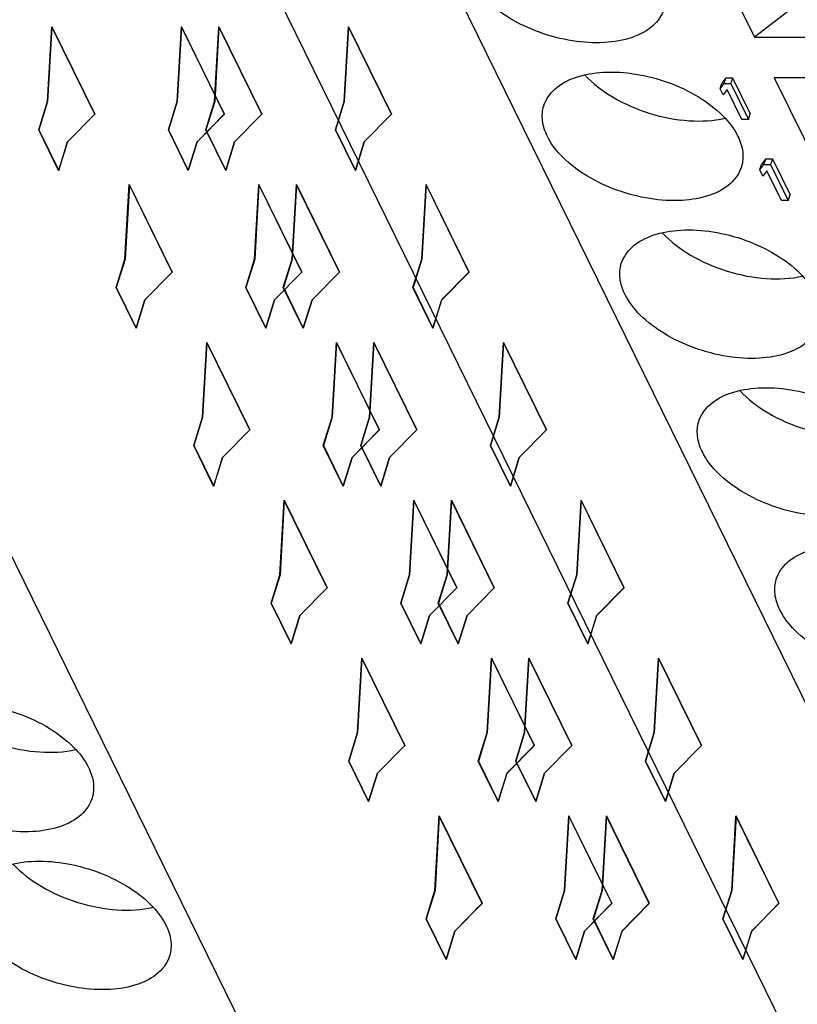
# Model space of a CAD drawing. Header units: millimetres. Extents: x 0 to 594, y 0 to 420.
# Tile 76 of 236: x 309 to 316, y 40 to 49. Entities that reach past the tile are written whole.
import ezdxf

# ---------------------------------------------------------------- set-up
doc = ezdxf.new("R2010")
doc.units = ezdxf.units.MM
doc.header["$LTSCALE"] = 32.67
doc.layers.get('0').update_dxf_attribs({"linetype": 'CONTINUOUS'})
doc.layers.add('INTFCLR_139', color=7, linetype='CONTINUOUS')

msp = doc.modelspace()

# ---------------------------------------------------------------- linework, layer by layer
at = {"color": 7, "linetype": 'CONTINUOUS'}
for p, q in [((317.94072, 35.85943), (305.12896, 61.96705)), ((303.20857, 55.75266), (316.02033, 29.64504)), ((322.65197, 29.64504), (309.84021, 55.75266)), ((315.3117, 49.76448), (315.84044, 48.68702)), ((316.72567, 49.36591), (315.84044, 48.68702)), ((315.84044, 48.68702), (317.49835, 48.68702)), ((315.52497, 48.21246), (315.54111, 48.26468)), ((315.52497, 48.21246), (315.56214, 48.26184)), ((315.57828, 48.31406), (315.54111, 48.26468)), ((315.56214, 48.26184), (315.57828, 48.31406)), ((315.56214, 48.26184), (315.62355, 48.26184)), ((315.57828, 48.31406), (315.63969, 48.31406)), ((315.63969, 48.31406), (315.62355, 48.26184)), ((315.62355, 48.26184), (315.78624, 47.93031)), ((315.63969, 48.31406), (315.80237, 47.98253)), ((317.68137, 48.31406), (316.02347, 48.31406)), ((316.02347, 48.31406), (316.55221, 47.2366)), ((315.55266, 48.15603), (315.52497, 48.21246)), ((315.58984, 48.20541), (315.55266, 48.15603)), ((315.72483, 47.93031), (315.58984, 48.20541)), ((315.78624, 47.93031), (315.80237, 47.98253)), ((315.78624, 47.93031), (315.72483, 47.93031)), ((315.89102, 47.46653), (315.90716, 47.51875)), ((315.89102, 47.46653), (315.92819, 47.5159)), ((315.94433, 47.56813), (315.90716, 47.51875)), ((315.92819, 47.5159), (315.94433, 47.56813)), ((315.92819, 47.5159), (315.9896, 47.5159)), ((315.94433, 47.56813), (316.00574, 47.56813)), ((316.00574, 47.56813), (315.9896, 47.5159)), ((315.9896, 47.5159), (316.15229, 47.18438)), ((316.00574, 47.56813), (316.16842, 47.2366)), ((315.91871, 47.4101), (315.89102, 47.46653)), ((315.95589, 47.45947), (315.91871, 47.4101)), ((316.09088, 47.18438), (315.95589, 47.45947)), ((316.15229, 47.18438), (316.09088, 47.18438)), ((316.15229, 47.18438), (316.16842, 47.2366))]:
    msp.add_line(p, q, dxfattribs=at)
for points, knots in [([(315.01002, 48.94527), (314.99191, 48.88666), (314.91056, 48.77089), (314.70936, 48.66866), (314.45269, 48.62601), (314.16191, 48.64454), (313.86539, 48.72156), (313.59267, 48.8497), (313.37115, 49.01555), (313.26238, 49.1544), (313.22736, 49.22575)], [0, 0, 0, 0, 0.0879191, 0.191493, 0.3158255, 0.4569784, 0.6061135, 0.7525171, 0.8860742, 1, 1, 1, 1]), ([(313.90649, 48.05581), (313.92459, 48.11442), (314.00594, 48.23019), (314.20714, 48.33242), (314.46381, 48.37507), (314.75459, 48.35654), (315.05111, 48.27952), (315.32384, 48.15139), (315.54535, 47.98553), (315.65412, 47.84668), (315.68914, 47.77533)], [0, 0, 0, 0, 0.0879191, 0.191493, 0.3158255, 0.4569784, 0.6061135, 0.7525171, 0.8860742, 1, 1, 1, 1]), ([(314.28267, 48.3395), (314.35778, 48.25846), (314.54704, 48.11584), (314.8761, 47.9739), (315.22787, 47.90567), (315.4645, 47.91692), (315.57216, 47.94152)], [0, 0, 0, 0, 0.2370078, 0.5000835, 0.7631094, 1, 1, 1, 1]), ([(313.93912, 47.77533), (313.91691, 47.82059), (313.88582, 47.91347), (313.89307, 48.01238), (313.90649, 48.05581)], [0, 0, 0, 0, 0.5258845, 1, 1, 1, 1]), ([(315.72178, 47.49484), (315.70367, 47.43624), (315.62232, 47.32046), (315.42112, 47.21823), (315.16445, 47.17559), (314.87368, 47.19411), (314.57715, 47.27114), (314.30443, 47.39927), (314.08292, 47.56512), (313.97414, 47.70397), (313.93912, 47.77533)], [0, 0, 0, 0, 0.0879191, 0.191493, 0.3158255, 0.4569784, 0.6061135, 0.7525171, 0.8860742, 1, 1, 1, 1]), ([(315.68914, 47.77533), (315.71135, 47.73007), (315.74244, 47.63719), (315.7352, 47.53827), (315.72178, 47.49484)], [0, 0, 0, 0, 0.5258845, 1, 1, 1, 1]), ([(314.61825, 46.60539), (314.63636, 46.664), (314.71771, 46.77977), (314.91891, 46.882), (315.17558, 46.92465), (315.46635, 46.90612), (315.76288, 46.8291), (316.0356, 46.70096), (316.25711, 46.53511), (316.36589, 46.39626), (316.40091, 46.32491)], [0, 0, 0, 0, 0.0879191, 0.191493, 0.3158255, 0.4569784, 0.6061135, 0.7525171, 0.8860742, 1, 1, 1, 1]), ([(314.99443, 46.88907), (315.06955, 46.80804), (315.2588, 46.66542), (315.58786, 46.52348), (315.93963, 46.45524), (316.17626, 46.4665), (316.28393, 46.4911)], [0, 0, 0, 0, 0.2370078, 0.5000835, 0.7631094, 1, 1, 1, 1]), ([(314.65089, 46.32491), (314.62868, 46.37017), (314.59759, 46.46305), (314.60483, 46.56196), (314.61825, 46.60539)], [0, 0, 0, 0, 0.5258845, 1, 1, 1, 1]), ([(316.43354, 46.04442), (316.41544, 45.98582), (316.33409, 45.87004), (316.13289, 45.76781), (315.87622, 45.72516), (315.58544, 45.74369), (315.28892, 45.82071), (315.01619, 45.94885), (314.79468, 46.1147), (314.6859, 46.25355), (314.65089, 46.32491)], [0, 0, 0, 0, 0.0879191, 0.191493, 0.3158255, 0.4569784, 0.6061135, 0.7525171, 0.8860742, 1, 1, 1, 1]), ([(315.33001, 45.15497), (315.34812, 45.21357), (315.42947, 45.32935), (315.63067, 45.43158), (315.88734, 45.47422), (316.17812, 45.4557), (316.47464, 45.37867), (316.74736, 45.25054), (316.96888, 45.08469), (317.07765, 44.94584), (317.11267, 44.87448)], [0, 0, 0, 0, 0.0879191, 0.191493, 0.3158255, 0.4569784, 0.6061135, 0.7525171, 0.8860742, 1, 1, 1, 1]), ([(315.70619, 45.43865), (315.78131, 45.35762), (315.97056, 45.215), (316.29962, 45.07305), (316.6514, 45.00482), (316.88803, 45.01607), (316.99569, 45.04068)], [0, 0, 0, 0, 0.2370078, 0.5000835, 0.7631094, 1, 1, 1, 1]), ([(315.36265, 44.87448), (315.34044, 44.91974), (315.30935, 45.01263), (315.3166, 45.11154), (315.33001, 45.15497)], [0, 0, 0, 0, 0.5258845, 1, 1, 1, 1]), ([(317.14531, 44.594), (317.1272, 44.53539), (317.04585, 44.41962), (316.84465, 44.31739), (316.58798, 44.27474), (316.2972, 44.29327), (316.00068, 44.37029), (315.72796, 44.49843), (315.50645, 44.66428), (315.39767, 44.80313), (315.36265, 44.87448)], [0, 0, 0, 0, 0.0879191, 0.191493, 0.3158255, 0.4569784, 0.6061135, 0.7525171, 0.8860742, 1, 1, 1, 1]), ([(316.04178, 43.70454), (316.05988, 43.76315), (316.14123, 43.87892), (316.34244, 43.98115), (316.59911, 44.0238), (316.88988, 44.00527), (317.18641, 43.92825), (317.45913, 43.80012), (317.68064, 43.63426), (317.78942, 43.49541), (317.82443, 43.42406)], [0, 0, 0, 0, 0.0879191, 0.191493, 0.3158255, 0.4569784, 0.6061135, 0.7525171, 0.8860742, 1, 1, 1, 1]), ([(316.07442, 43.42406), (316.05221, 43.46932), (316.02111, 43.5622), (316.02836, 43.66111), (316.04178, 43.70454)], [0, 0, 0, 0, 0.5258845, 1, 1, 1, 1]), ([(317.85707, 43.14357), (317.83897, 43.08497), (317.75762, 42.9692), (317.55642, 42.86696), (317.29975, 42.82432), (317.00897, 42.84284), (316.71245, 42.91987), (316.43972, 43.048), (316.21821, 43.21385), (316.10943, 43.3527), (316.07442, 43.42406)], [0, 0, 0, 0, 0.0879191, 0.191493, 0.3158255, 0.4569784, 0.6061135, 0.7525171, 0.8860742, 1, 1, 1, 1]), ([(307.94206, 42.25412), (307.96017, 42.31273), (308.04152, 42.4285), (308.24272, 42.53073), (308.49939, 42.57338), (308.79016, 42.55485), (309.08669, 42.47783), (309.35941, 42.34969), (309.58092, 42.18384), (309.6897, 42.04499), (309.72471, 41.97364)], [0, 0, 0, 0, 0.0879191, 0.191493, 0.3158255, 0.4569784, 0.6061135, 0.7525171, 0.8860742, 1, 1, 1, 1]), ([(308.31824, 42.5378), (308.39336, 42.45677), (308.58261, 42.31415), (308.91167, 42.17221), (309.26344, 42.10397), (309.50007, 42.11523), (309.60774, 42.13983)], [0, 0, 0, 0, 0.2370078, 0.5000835, 0.7631094, 1, 1, 1, 1]), ([(309.75735, 41.69315), (309.73925, 41.63455), (309.6579, 41.51877), (309.4567, 41.41654), (309.20003, 41.37389), (308.90925, 41.39242), (308.61273, 41.46944), (308.34, 41.59758), (308.11849, 41.76343), (308.00971, 41.90228), (307.9747, 41.97364)], [0, 0, 0, 0, 0.0879191, 0.191493, 0.3158255, 0.4569784, 0.6061135, 0.7525171, 0.8860742, 1, 1, 1, 1]), ([(309.72471, 41.97364), (309.74693, 41.92837), (309.77802, 41.83549), (309.77077, 41.73658), (309.75735, 41.69315)], [0, 0, 0, 0, 0.5258845, 1, 1, 1, 1]), ([(308.65382, 40.8037), (308.67193, 40.8623), (308.75328, 40.97808), (308.95448, 41.08031), (309.21115, 41.12295), (309.50193, 41.10443), (309.79845, 41.0274), (310.07117, 40.89927), (310.29269, 40.73342), (310.40146, 40.59457), (310.43648, 40.52321)], [0, 0, 0, 0, 0.0879191, 0.191493, 0.3158255, 0.4569784, 0.6061135, 0.7525171, 0.8860742, 1, 1, 1, 1]), ([(309.03, 41.08738), (309.10512, 41.00635), (309.29437, 40.86373), (309.62343, 40.72178), (309.97521, 40.65355), (310.21183, 40.6648), (310.3195, 40.68941)], [0, 0, 0, 0, 0.2370078, 0.5000835, 0.7631094, 1, 1, 1, 1]), ([(310.46912, 40.24273), (310.45101, 40.18412), (310.36966, 40.06835), (310.16846, 39.96612), (309.91179, 39.92347), (309.62101, 39.942), (309.32449, 40.01902), (309.05177, 40.14716), (308.83026, 40.31301), (308.72148, 40.45186), (308.68646, 40.52321)], [0, 0, 0, 0, 0.0879191, 0.191493, 0.3158255, 0.4569784, 0.6061135, 0.7525171, 0.8860742, 1, 1, 1, 1]), ([(310.43648, 40.52321), (310.45869, 40.47795), (310.48978, 40.38507), (310.48254, 40.28616), (310.46912, 40.24273)], [0, 0, 0, 0, 0.5258845, 1, 1, 1, 1])]:
    msp.add_open_spline(points, degree=3, knots=knots, dxfattribs=at)
at = {"layer": 'INTFCLR_139', "color": 7, "linetype": 'CONTINUOUS'}
for p, q in [((309.34758, 48.09654), (309.38715, 48.78187)), ((309.38768, 48.7803), (309.3482, 48.09654)), ((309.38715, 48.78187), (309.78152, 47.97824)), ((309.78155, 47.97766), (309.38768, 48.7803)), ((310.53821, 48.09654), (310.57769, 48.7803)), ((310.57839, 48.78187), (310.53882, 48.09654)), ((310.57769, 48.7803), (310.97157, 47.97766)), ((310.97276, 47.97824), (310.57839, 48.78187)), ((310.88268, 48.09654), (310.92225, 48.78187)), ((310.92278, 48.7803), (310.8833, 48.09654)), ((310.92225, 48.78187), (311.31662, 47.97824)), ((311.31666, 47.97766), (310.92278, 48.7803)), ((312.07331, 48.09654), (312.11279, 48.7803)), ((312.11349, 48.78187), (312.07392, 48.09654)), ((312.11279, 48.7803), (312.50667, 47.97766)), ((312.50786, 47.97824), (312.11349, 48.78187)), ((309.26689, 47.83543), (309.34758, 48.09654)), ((309.3482, 48.09654), (309.26751, 47.83543)), ((310.45752, 47.83543), (310.53821, 48.09654)), ((310.53882, 48.09654), (310.45813, 47.83543)), ((310.80199, 47.83543), (310.88268, 48.09654)), ((310.8833, 48.09654), (310.80261, 47.83543)), ((311.99262, 47.83543), (312.07331, 48.09654)), ((312.07392, 48.09654), (311.99323, 47.83543)), ((309.78152, 47.97824), (309.53061, 47.72358)), ((309.53122, 47.72358), (309.78155, 47.97766)), ((310.97157, 47.97766), (310.72123, 47.72358)), ((310.72185, 47.72358), (310.97276, 47.97824)), ((311.31662, 47.97824), (311.06571, 47.72358)), ((311.06632, 47.72358), (311.31666, 47.97766)), ((312.50667, 47.97766), (312.25633, 47.72358)), ((312.25695, 47.72358), (312.50786, 47.97824)), ((309.44992, 47.46247), (309.26689, 47.83543)), ((309.26751, 47.83543), (309.45053, 47.46247)), ((310.64054, 47.46247), (310.45752, 47.83543)), ((310.45813, 47.83543), (310.64116, 47.46247)), ((310.98502, 47.46247), (310.80199, 47.83543)), ((310.80261, 47.83543), (310.98563, 47.46247)), ((312.17564, 47.46247), (311.99262, 47.83543)), ((311.99323, 47.83543), (312.17626, 47.46247)), ((309.53061, 47.72358), (309.44992, 47.46247)), ((309.45053, 47.46247), (309.53122, 47.72358)), ((310.72123, 47.72358), (310.64054, 47.46247)), ((310.64116, 47.46247), (310.72185, 47.72358)), ((311.06571, 47.72358), (310.98502, 47.46247)), ((310.98563, 47.46247), (311.06632, 47.72358)), ((312.25633, 47.72358), (312.17564, 47.46247)), ((312.17626, 47.46247), (312.25695, 47.72358)), ((310.05935, 46.64612), (310.09892, 47.33145)), ((310.09944, 47.32987), (310.05996, 46.64612)), ((310.09892, 47.33145), (310.49328, 46.52782)), ((310.49332, 46.52723), (310.09944, 47.32987)), ((311.24997, 46.64612), (311.28945, 47.32987)), ((311.29016, 47.33145), (311.25059, 46.64612)), ((311.28945, 47.32987), (311.68333, 46.52723)), ((311.68452, 46.52782), (311.29016, 47.33145)), ((311.59445, 46.64612), (311.63402, 47.33145)), ((311.63454, 47.32987), (311.59506, 46.64612)), ((311.63402, 47.33145), (312.02838, 46.52782)), ((312.02842, 46.52723), (311.63454, 47.32987)), ((312.78507, 46.64612), (312.82455, 47.32987)), ((312.82526, 47.33145), (312.78569, 46.64612)), ((312.82455, 47.32987), (313.21843, 46.52723)), ((313.21962, 46.52782), (312.82526, 47.33145)), ((309.97866, 46.38501), (310.05935, 46.64612)), ((310.05996, 46.64612), (309.97927, 46.38501)), ((311.16928, 46.38501), (311.24997, 46.64612)), ((311.25059, 46.64612), (311.1699, 46.38501)), ((311.51376, 46.38501), (311.59445, 46.64612)), ((311.59506, 46.64612), (311.51437, 46.38501)), ((312.70438, 46.38501), (312.78507, 46.64612)), ((312.78569, 46.64612), (312.705, 46.38501)), ((310.49328, 46.52782), (310.24237, 46.27315)), ((310.24299, 46.27315), (310.49332, 46.52723)), ((311.68333, 46.52723), (311.433, 46.27315)), ((311.43361, 46.27315), (311.68452, 46.52782)), ((312.02838, 46.52782), (311.77747, 46.27315)), ((311.77809, 46.27315), (312.02842, 46.52723)), ((313.21843, 46.52723), (312.9681, 46.27315)), ((312.96871, 46.27315), (313.21962, 46.52782)), ((310.16168, 46.01204), (309.97866, 46.38501)), ((309.97927, 46.38501), (310.1623, 46.01204)), ((311.35231, 46.01204), (311.16928, 46.38501)), ((311.1699, 46.38501), (311.35292, 46.01204)), ((311.69678, 46.01204), (311.51376, 46.38501)), ((311.51437, 46.38501), (311.6974, 46.01204)), ((312.88741, 46.01204), (312.70438, 46.38501)), ((312.705, 46.38501), (312.88802, 46.01204)), ((310.24237, 46.27315), (310.16168, 46.01204)), ((310.1623, 46.01204), (310.24299, 46.27315)), ((311.433, 46.27315), (311.35231, 46.01204)), ((311.35292, 46.01204), (311.43361, 46.27315)), ((311.77747, 46.27315), (311.69678, 46.01204)), ((311.6974, 46.01204), (311.77809, 46.27315)), ((312.9681, 46.27315), (312.88741, 46.01204)), ((312.88802, 46.01204), (312.96871, 46.27315)), ((310.77111, 45.1957), (310.81068, 45.88102)), ((310.81068, 45.88102), (311.20505, 45.07739)), ((312.00192, 45.88102), (311.96235, 45.1957)), ((312.39628, 45.07739), (312.00192, 45.88102)), ((312.30621, 45.1957), (312.34578, 45.88102)), ((312.34578, 45.88102), (312.74015, 45.07739)), ((313.53702, 45.88102), (313.49745, 45.1957)), ((313.93139, 45.07739), (313.53702, 45.88102)), ((310.8112, 45.87945), (310.77172, 45.1957)), ((311.20508, 45.07681), (310.8112, 45.87945)), ((311.96174, 45.1957), (312.00121, 45.87945)), ((312.00121, 45.87945), (312.39509, 45.07681)), ((312.34631, 45.87945), (312.30683, 45.1957)), ((312.74019, 45.07681), (312.34631, 45.87945)), ((313.49684, 45.1957), (313.53632, 45.87945)), ((313.53632, 45.87945), (313.9302, 45.07681)), ((310.69042, 44.93459), (310.77111, 45.1957)), ((310.77172, 45.1957), (310.69104, 44.93459)), ((311.88105, 44.93459), (311.96174, 45.1957)), ((311.96235, 45.1957), (311.88166, 44.93459)), ((312.22552, 44.93459), (312.30621, 45.1957)), ((312.30683, 45.1957), (312.22614, 44.93459)), ((313.41615, 44.93459), (313.49684, 45.1957)), ((313.49745, 45.1957), (313.41676, 44.93459)), ((311.20505, 45.07739), (310.95414, 44.82273)), ((310.95475, 44.82273), (311.20508, 45.07681)), ((312.39509, 45.07681), (312.14476, 44.82273)), ((312.14537, 44.82273), (312.39628, 45.07739)), ((312.74015, 45.07739), (312.48924, 44.82273)), ((312.48985, 44.82273), (312.74019, 45.07681)), ((313.9302, 45.07681), (313.67986, 44.82273)), ((313.68048, 44.82273), (313.93139, 45.07739)), ((310.87345, 44.56162), (310.69042, 44.93459)), ((310.69104, 44.93459), (310.87406, 44.56162)), ((312.06407, 44.56162), (311.88105, 44.93459)), ((311.88166, 44.93459), (312.06469, 44.56162)), ((312.40855, 44.56162), (312.22552, 44.93459)), ((312.22614, 44.93459), (312.40916, 44.56162)), ((313.59917, 44.56162), (313.41615, 44.93459)), ((313.41676, 44.93459), (313.59979, 44.56162)), ((310.95414, 44.82273), (310.87345, 44.56162)), ((310.87406, 44.56162), (310.95475, 44.82273)), ((312.14476, 44.82273), (312.06407, 44.56162)), ((312.06469, 44.56162), (312.14537, 44.82273)), ((312.48924, 44.82273), (312.40855, 44.56162)), ((312.40916, 44.56162), (312.48985, 44.82273)), ((313.67986, 44.82273), (313.59917, 44.56162)), ((313.59979, 44.56162), (313.68048, 44.82273)), ((311.48288, 43.74527), (311.52245, 44.4306)), ((311.52297, 44.42903), (311.48349, 43.74527)), ((311.52245, 44.4306), (311.91681, 43.62697)), ((311.91685, 43.62639), (311.52297, 44.42903)), ((312.6735, 43.74527), (312.71298, 44.42903)), ((312.71368, 44.4306), (312.67411, 43.74527)), ((312.71298, 44.42903), (313.10686, 43.62639)), ((313.10805, 43.62697), (312.71368, 44.4306)), ((313.01798, 43.74527), (313.05755, 44.4306)), ((313.05807, 44.42903), (313.01859, 43.74527)), ((313.05755, 44.4306), (313.45191, 43.62697)), ((313.45195, 43.62639), (313.05807, 44.42903)), ((314.2086, 43.74527), (314.24808, 44.42903)), ((314.24879, 44.4306), (314.20922, 43.74527)), ((314.24808, 44.42903), (314.64196, 43.62639)), ((314.64315, 43.62697), (314.24879, 44.4306)), ((311.40219, 43.48416), (311.48288, 43.74527)), ((311.48349, 43.74527), (311.4028, 43.48416)), ((312.59281, 43.48416), (312.6735, 43.74527)), ((312.67411, 43.74527), (312.59343, 43.48416)), ((312.93729, 43.48416), (313.01798, 43.74527)), ((313.01859, 43.74527), (312.9379, 43.48416)), ((314.12791, 43.48416), (314.2086, 43.74527)), ((314.20922, 43.74527), (314.12853, 43.48416)), ((311.91681, 43.62697), (311.6659, 43.37231)), ((311.66651, 43.37231), (311.91685, 43.62639)), ((313.10686, 43.62639), (312.85653, 43.37231)), ((312.85714, 43.37231), (313.10805, 43.62697)), ((313.45191, 43.62697), (313.201, 43.37231)), ((313.20162, 43.37231), (313.45195, 43.62639)), ((314.64196, 43.62639), (314.39163, 43.37231)), ((314.39224, 43.37231), (314.64315, 43.62697)), ((311.58521, 43.1112), (311.40219, 43.48416)), ((311.4028, 43.48416), (311.58583, 43.1112)), ((312.77584, 43.1112), (312.59281, 43.48416)), ((312.59343, 43.48416), (312.77645, 43.1112)), ((313.12031, 43.1112), (312.93729, 43.48416)), ((312.9379, 43.48416), (313.12093, 43.1112)), ((314.31094, 43.1112), (314.12791, 43.48416)), ((314.12853, 43.48416), (314.31155, 43.1112)), ((311.6659, 43.37231), (311.58521, 43.1112)), ((311.58583, 43.1112), (311.66651, 43.37231)), ((312.85653, 43.37231), (312.77584, 43.1112)), ((312.77645, 43.1112), (312.85714, 43.37231)), ((313.201, 43.37231), (313.12031, 43.1112)), ((313.12093, 43.1112), (313.20162, 43.37231)), ((314.39163, 43.37231), (314.31094, 43.1112)), ((314.31155, 43.1112), (314.39224, 43.37231)), ((312.19464, 42.29485), (312.23421, 42.98018)), ((312.23473, 42.9786), (312.19525, 42.29485)), ((312.23421, 42.98018), (312.62857, 42.17655)), ((312.62861, 42.17596), (312.23473, 42.9786)), ((313.38526, 42.29485), (313.42474, 42.9786)), ((313.42545, 42.98018), (313.38588, 42.29485)), ((313.42474, 42.9786), (313.81862, 42.17596)), ((313.81981, 42.17655), (313.42545, 42.98018)), ((313.72974, 42.29485), (313.76931, 42.98018)), ((313.76983, 42.9786), (313.73036, 42.29485)), ((313.76931, 42.98018), (314.16368, 42.17655)), ((314.16371, 42.17596), (313.76983, 42.9786)), ((314.92037, 42.29485), (314.95985, 42.9786)), ((314.96055, 42.98018), (314.92098, 42.29485)), ((314.95985, 42.9786), (315.35372, 42.17596)), ((315.35491, 42.17655), (314.96055, 42.98018)), ((312.11395, 42.03374), (312.19464, 42.29485)), ((312.19525, 42.29485), (312.11456, 42.03374)), ((313.30458, 42.03374), (313.38526, 42.29485)), ((313.38588, 42.29485), (313.30519, 42.03374)), ((313.64905, 42.03374), (313.72974, 42.29485)), ((313.73036, 42.29485), (313.64967, 42.03374)), ((314.83968, 42.03374), (314.92037, 42.29485)), ((314.92098, 42.29485), (314.84029, 42.03374)), ((312.62857, 42.17655), (312.37766, 41.92188)), ((312.37828, 41.92188), (312.62861, 42.17596)), ((313.81862, 42.17596), (313.56829, 41.92188)), ((313.5689, 41.92188), (313.81981, 42.17655)), ((314.16368, 42.17655), (313.91277, 41.92188)), ((313.91338, 41.92188), (314.16371, 42.17596)), ((315.35372, 42.17596), (315.10339, 41.92188)), ((315.10401, 41.92188), (315.35491, 42.17655)), ((312.29698, 41.66077), (312.11395, 42.03374)), ((312.11456, 42.03374), (312.29759, 41.66077)), ((313.4876, 41.66077), (313.30458, 42.03374)), ((313.30519, 42.03374), (313.48821, 41.66077)), ((313.83208, 41.66077), (313.64905, 42.03374)), ((313.64967, 42.03374), (313.83269, 41.66077)), ((315.0227, 41.66077), (314.83968, 42.03374)), ((314.84029, 42.03374), (315.02332, 41.66077)), ((312.37766, 41.92188), (312.29698, 41.66077)), ((312.29759, 41.66077), (312.37828, 41.92188)), ((313.56829, 41.92188), (313.4876, 41.66077)), ((313.48821, 41.66077), (313.5689, 41.92188)), ((313.91277, 41.92188), (313.83208, 41.66077)), ((313.83269, 41.66077), (313.91338, 41.92188)), ((315.10339, 41.92188), (315.0227, 41.66077)), ((315.02332, 41.66077), (315.10401, 41.92188)), ((312.9064, 40.84443), (312.94597, 41.52975)), ((312.9465, 41.52818), (312.90702, 40.84443)), ((312.94597, 41.52975), (313.34034, 40.72612)), ((313.34038, 40.72554), (312.9465, 41.52818)), ((314.09703, 40.84443), (314.13651, 41.52818)), ((314.13721, 41.52975), (314.09764, 40.84443)), ((314.13651, 41.52818), (314.53039, 40.72554)), ((314.53158, 40.72612), (314.13721, 41.52975)), ((314.44151, 40.84443), (314.48108, 41.52975)), ((314.4816, 41.52818), (314.44212, 40.84443)), ((314.48108, 41.52975), (314.87544, 40.72612)), ((314.87548, 40.72554), (314.4816, 41.52818)), ((315.63213, 40.84443), (315.67161, 41.52818)), ((315.67231, 41.52975), (315.63274, 40.84443)), ((315.67161, 41.52818), (316.06549, 40.72554)), ((316.06668, 40.72612), (315.67231, 41.52975)), ((312.82571, 40.58332), (312.9064, 40.84443)), ((312.90702, 40.84443), (312.82633, 40.58332)), ((314.01634, 40.58332), (314.09703, 40.84443)), ((314.09764, 40.84443), (314.01695, 40.58332)), ((314.36082, 40.58332), (314.44151, 40.84443)), ((314.44212, 40.84443), (314.36143, 40.58332)), ((315.55144, 40.58332), (315.63213, 40.84443)), ((315.63274, 40.84443), (315.55206, 40.58332)), ((313.34034, 40.72612), (313.08943, 40.47146)), ((313.09004, 40.47146), (313.34038, 40.72554)), ((314.53039, 40.72554), (314.28005, 40.47146)), ((314.28067, 40.47146), (314.53158, 40.72612)), ((314.87544, 40.72612), (314.62453, 40.47146)), ((314.62514, 40.47146), (314.87548, 40.72554)), ((316.06549, 40.72554), (315.81516, 40.47146)), ((315.81577, 40.47146), (316.06668, 40.72612)), ((313.00874, 40.21035), (312.82571, 40.58332)), ((312.82633, 40.58332), (313.00935, 40.21035)), ((314.19936, 40.21035), (314.01634, 40.58332)), ((314.01695, 40.58332), (314.19998, 40.21035)), ((314.54384, 40.21035), (314.36082, 40.58332)), ((314.36143, 40.58332), (314.54446, 40.21035)), ((315.73447, 40.21035), (315.55144, 40.58332)), ((315.55206, 40.58332), (315.73508, 40.21035)), ((313.08943, 40.47146), (313.00874, 40.21035)), ((313.00935, 40.21035), (313.09004, 40.47146)), ((314.28005, 40.47146), (314.19936, 40.21035)), ((314.19998, 40.21035), (314.28067, 40.47146)), ((314.62453, 40.47146), (314.54384, 40.21035)), ((314.54446, 40.21035), (314.62514, 40.47146)), ((315.81516, 40.47146), (315.73447, 40.21035)), ((315.73508, 40.21035), (315.81577, 40.47146))]:
    msp.add_line(p, q, dxfattribs=at)

doc.saveas('drawing.dxf')
